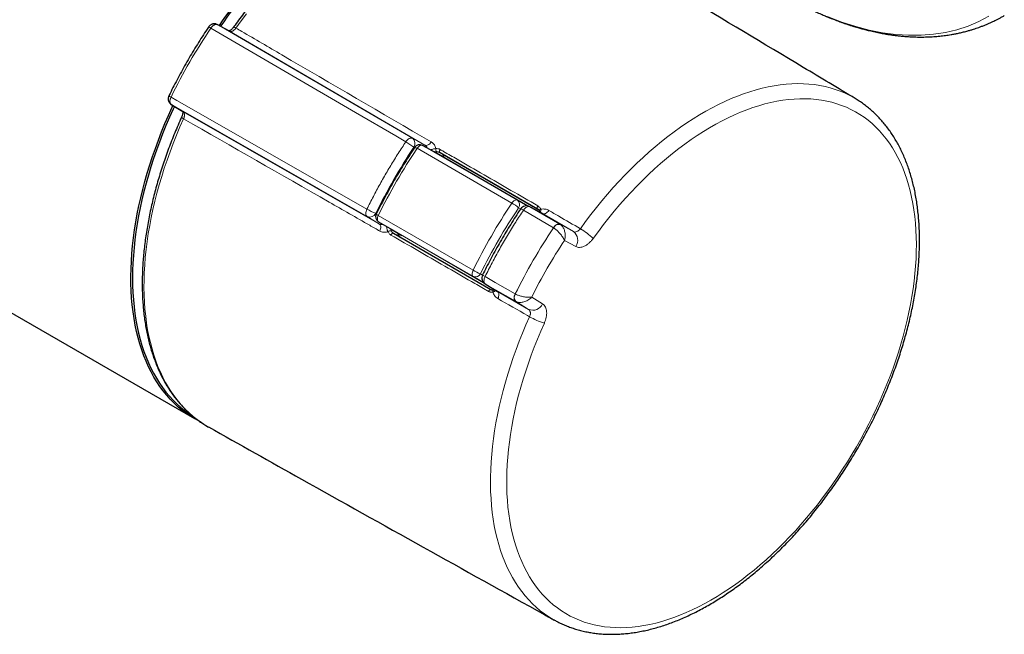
# Model space of a CAD drawing. Header units: millimetres. Extents: x 8 to 2418, y 12 to 2371.
# Tile 22 of 38: x 2324 to 2407, y 65 to 117. Entities that reach past the tile are written whole.
import ezdxf

# ---------------------------------------------------------------- set-up
doc = ezdxf.new("R2010")
doc.units = ezdxf.units.MM

msp = doc.modelspace()

# ---------------------------------------------------------------- linework, layer by layer
at = {"color": 7, "linetype": 'Continuous', "lineweight": 30}
for p, q in [((2198.181, 163.956), (2338.754, 82.805)), ((2341.719, 115.633), (2340.692, 116.186)), ((2340.692, 116.186), (2340.702, 116.18)), ((2341.719, 115.633), (2341.729, 115.628)), ((2336.787, 109.422), (2337.779, 108.808)), ((2336.797, 109.416), (2336.787, 109.422)), ((2337.789, 108.802), (2337.779, 108.808)), ((2359.083, 105.39), (2358.09, 105.943)), ((2359.083, 105.39), (2359.083, 105.39)), ((2367.013, 100.812), (2359.083, 105.39)), ((2359.568, 105.341), (2360.131, 105.015)), ((2360.131, 105.015), (2367.858, 100.555)), ((2368.242, 100.18), (2367.176, 100.753)), ((2367.176, 100.753), (2367.188, 100.746)), ((2368.255, 100.173), (2368.242, 100.179)), ((2354.357, 99.478), (2355.333, 98.894)), ((2355.333, 98.894), (2356.338, 98.314)), ((2355.618, 98.499), (2363.886, 93.726)), ((2363.396, 94.205), (2364.425, 93.568)), ((2363.408, 94.198), (2363.396, 94.205)), ((2364.425, 93.569), (2364.437, 93.561)), ((2369.271, 65.718), (2369.251, 65.729))]:
    msp.add_line(p, q, dxfattribs=at)
at = {"color": 252, "linetype": 'Continuous', "lineweight": 0}
for p, q in [((2340.702, 116.18), (2357.227, 106.551)), ((2341.729, 115.628), (2340.702, 116.18)), ((2358.291, 105.978), (2341.729, 115.628)), ((2353.399, 99.921), (2336.797, 109.416)), ((2336.797, 109.416), (2337.789, 108.802)), ((2337.789, 108.802), (2354.428, 99.286)), ((2357.227, 106.551), (2358.291, 105.978)), ((2357.406, 105.757), (2357.352, 105.785)), ((2365.658, 101.062), (2357.622, 105.701)), ((2358.09, 105.943), (2366.126, 101.304)), ((2367.836, 100.567), (2359.568, 105.341)), ((2366.126, 101.304), (2367.005, 100.813)), ((2354.125, 100.195), (2354.177, 100.163)), ((2366.402, 100.57), (2366.23, 100.667)), ((2369.172, 98.972), (2366.632, 100.453)), ((2367.188, 100.746), (2369.729, 99.265)), ((2368.255, 100.173), (2367.188, 100.746)), ((2370.876, 98.646), (2368.255, 100.173)), ((2354.428, 99.286), (2353.399, 99.921)), ((2354.332, 100.004), (2362.369, 95.365)), ((2362.393, 94.839), (2354.357, 99.478)), ((2363.263, 94.316), (2355.333, 98.894)), ((2355.333, 98.894), (2355.333, 98.894)), ((2369.183, 98.966), (2369.172, 98.972)), ((2369.729, 99.265), (2369.756, 99.249)), ((2369.729, 99.265), (2370.876, 98.646)), ((2371.072, 97.383), (2370.113, 97.9)), ((2363.258, 94.322), (2362.393, 94.839)), ((2362.997, 95.068), (2363.167, 94.966)), ((2365.96, 92.738), (2363.408, 94.198)), ((2363.408, 94.198), (2364.437, 93.561)), ((2364.437, 93.561), (2367.071, 92.054)), ((2365.936, 93.367), (2365.947, 93.361)), ((2367.071, 92.054), (2365.96, 92.738)), ((2365.988, 92.723), (2365.96, 92.738)), ((2367.335, 93.088), (2368.262, 92.516))]:
    msp.add_line(p, q, dxfattribs=at)
at = {"color": 252, "linetype": 'Continuous', "lineweight": 0, "flags": 128}
for points in [[(2343.177, 117.104), (2342.719, 116.502), (2342.271, 115.889)], [(2392.454, 116.831), (2393.63, 116.388), (2394.795, 116.017), (2395.946, 115.721), (2397.079, 115.499), (2398.193, 115.352), (2399.285, 115.281), (2400.351, 115.285), (2401.39, 115.365), (2402.399, 115.52), (2403.375, 115.75), (2404.317, 116.055), (2405.221, 116.434), (2406.085, 116.885)], [(2356.671, 106.258), (2355.819, 106.755), (2352.413, 108.74), (2340.146, 115.889)], [(2371.461, 98.884), (2371.905, 99.492), (2372.358, 100.09), (2372.82, 100.677), (2373.29, 101.253), (2373.768, 101.817), (2374.253, 102.368), (2374.744, 102.907), (2375.242, 103.432), (2375.746, 103.943), (2376.256, 104.44), (2376.77, 104.923), (2377.289, 105.39), (2377.812, 105.841), (2378.339, 106.276), (2378.869, 106.695), (2379.401, 107.097), (2379.936, 107.483), (2380.473, 107.85), (2381.01, 108.2), (2381.549, 108.532), (2382.088, 108.845), (2382.626, 109.14), (2383.164, 109.415), (2383.701, 109.672), (2384.237, 109.909), (2384.77, 110.126), (2385.3, 110.324), (2385.828, 110.501), (2386.352, 110.658), (2386.872, 110.795), (2387.387, 110.912), (2387.898, 111.008), (2388.403, 111.084), (2388.903, 111.138), (2389.396, 111.172), (2389.882, 111.186), (2390.362, 111.178), (2390.833, 111.15), (2391.297, 111.101), (2391.753, 111.031), (2392.199, 110.941), (2392.637, 110.83), (2393.064, 110.698), (2393.482, 110.547), (2393.89, 110.375), (2394.287, 110.183), (2394.672, 109.971), (2394.767, 109.915)], [(2336.771, 110.043), (2337.267, 109.759), (2340.689, 107.802), (2353.375, 100.549)], [(2368.409, 90.893), (2368.111, 90.22), (2367.827, 89.544), (2367.556, 88.866), (2367.299, 88.188), (2367.057, 87.508), (2366.828, 86.828), (2366.614, 86.149), (2366.415, 85.472), (2366.23, 84.796), (2366.061, 84.122), (2365.906, 83.452), (2365.767, 82.785), (2365.644, 82.123), (2365.536, 81.466), (2365.444, 80.814), (2365.367, 80.168), (2365.306, 79.529), (2365.262, 78.898), (2365.233, 78.274), (2365.22, 77.659), (2365.223, 77.053), (2365.242, 76.456), (2365.277, 75.87), (2365.328, 75.294), (2365.395, 74.729), (2365.477, 74.177), (2365.575, 73.636), (2365.689, 73.108), (2365.819, 72.594), (2365.964, 72.093), (2366.124, 71.606), (2366.299, 71.134), (2366.489, 70.677), (2366.694, 70.236), (2366.914, 69.81), (2367.148, 69.401), (2367.396, 69.008), (2367.659, 68.632), (2367.935, 68.274), (2368.224, 67.933), (2368.527, 67.61), (2368.842, 67.306), (2369.17, 67.02), (2369.511, 66.753), (2369.863, 66.504), (2370.228, 66.276), (2370.603, 66.067), (2370.99, 65.877), (2371.387, 65.707), (2371.795, 65.558), (2372.212, 65.428), (2372.639, 65.319), (2373.075, 65.231), (2373.52, 65.162), (2373.973, 65.115), (2374.434, 65.088), (2374.903, 65.081), (2375.379, 65.095), (2375.861, 65.13), (2376.349, 65.185), (2376.844, 65.261), (2377.343, 65.357), (2377.847, 65.474), (2378.356, 65.61), (2378.869, 65.767), (2379.385, 65.944), (2379.903, 66.141), (2380.425, 66.357), (2380.948, 66.593), (2381.473, 66.848), (2381.999, 67.122), (2382.525, 67.415), (2383.052, 67.726), (2383.578, 68.056), (2384.103, 68.403), (2384.626, 68.768), (2385.148, 69.15), (2385.668, 69.549), (2386.184, 69.964), (2386.697, 70.396), (2387.207, 70.843), (2387.712, 71.306), (2388.213, 71.783), (2388.708, 72.275), (2389.198, 72.781), (2389.681, 73.3), (2390.158, 73.833), (2390.629, 74.378), (2391.091, 74.935), (2391.546, 75.504), (2391.993, 76.083), (2392.431, 76.674), (2392.86, 77.274), (2393.279, 77.883), (2393.689, 78.502), (2394.088, 79.128), (2394.477, 79.763), (2394.855, 80.404), (2395.221, 81.052), (2395.576, 81.706), (2395.919, 82.365), (2396.25, 83.029), (2396.568, 83.697), (2396.873, 84.369), (2397.166, 85.043), (2397.444, 85.72), (2397.709, 86.398), (2397.961, 87.077), (2398.198, 87.757), (2398.42, 88.437), (2398.628, 89.115), (2398.822, 89.792), (2399, 90.467), (2399.163, 91.139), (2399.311, 91.808), (2399.444, 92.473), (2399.561, 93.133), (2399.662, 93.789), (2399.748, 94.438), (2399.818, 95.081), (2399.872, 95.717), (2399.911, 96.345), (2399.933, 96.966), (2399.939, 97.577), (2399.93, 98.179), (2399.904, 98.772), (2399.863, 99.354), (2399.805, 99.925), (2399.732, 100.485), (2399.643, 101.033), (2399.538, 101.568), (2399.418, 102.09), (2399.282, 102.599), (2399.131, 103.094), (2398.965, 103.575), (2398.783, 104.041), (2398.587, 104.492), (2398.376, 104.927), (2398.15, 105.346), (2397.91, 105.749), (2397.656, 106.134), (2397.388, 106.503), (2397.107, 106.854), (2396.812, 107.188), (2396.504, 107.503), (2396.183, 107.8), (2395.85, 108.078), (2395.504, 108.338), (2395.147, 108.578), (2394.778, 108.798), (2394.398, 109), (2394.007, 109.181), (2393.605, 109.342), (2393.194, 109.484), (2392.772, 109.605), (2392.341, 109.705), (2391.902, 109.786), (2391.453, 109.846), (2390.997, 109.885), (2390.533, 109.904), (2390.061, 109.902), (2389.583, 109.879), (2389.098, 109.836), (2388.607, 109.772), (2388.11, 109.688), (2387.609, 109.584), (2387.103, 109.459), (2386.592, 109.314), (2386.078, 109.148), (2385.561, 108.963), (2385.041, 108.758), (2384.519, 108.534), (2383.995, 108.29), (2383.47, 108.027), (2382.944, 107.746), (2382.417, 107.445), (2381.891, 107.127), (2381.365, 106.79), (2380.841, 106.435), (2380.318, 106.063), (2379.797, 105.674), (2379.278, 105.269), (2378.763, 104.846), (2378.251, 104.408), (2377.744, 103.955), (2377.24, 103.486), (2376.742, 103.003), (2376.249, 102.505), (2375.761, 101.993), (2375.28, 101.468), (2374.806, 100.931), (2374.339, 100.381), (2373.88, 99.819), (2373.428, 99.245), (2372.985, 98.661), (2372.551, 98.067)], [(2337.833, 108.203), (2337.526, 107.508), (2337.233, 106.81), (2336.954, 106.111), (2336.689, 105.411), (2336.438, 104.709), (2336.201, 104.008), (2335.978, 103.308), (2335.771, 102.608), (2335.578, 101.91), (2335.4, 101.215), (2335.238, 100.523), (2335.091, 99.834), (2334.96, 99.15), (2334.844, 98.47), (2334.744, 97.796), (2334.659, 97.127), (2334.591, 96.466), (2334.539, 95.811), (2334.502, 95.164), (2334.482, 94.525), (2334.477, 93.896), (2334.489, 93.275), (2334.517, 92.665), (2334.561, 92.065), (2334.62, 91.476), (2334.696, 90.899), (2334.788, 90.333), (2334.895, 89.78), (2335.018, 89.24), (2335.157, 88.714), (2335.311, 88.201), (2335.48, 87.703), (2335.664, 87.219), (2335.864, 86.751), (2336.078, 86.299), (2336.307, 85.862), (2336.551, 85.442), (2336.809, 85.039), (2337.08, 84.652), (2337.366, 84.284), (2337.665, 83.933), (2337.977, 83.6), (2338.303, 83.285), (2338.641, 82.989), (2338.991, 82.712), (2339.354, 82.455), (2339.563, 82.318)], [(2356.671, 106.258), (2356.735, 106.343), (2356.805, 106.418), (2356.879, 106.48), (2356.955, 106.528), (2357.03, 106.56), (2357.102, 106.574), (2357.168, 106.571), (2357.227, 106.551)], [(2358.827, 106.243), (2358.764, 106.164), (2358.695, 106.095), (2358.624, 106.038), (2358.551, 105.995), (2358.479, 105.966), (2358.411, 105.954), (2358.347, 105.958), (2358.291, 105.978)], [(2358.09, 105.943), (2358.04, 105.961), (2357.984, 105.965), (2357.924, 105.953), (2357.86, 105.927), (2357.796, 105.888), (2357.734, 105.835), (2357.675, 105.773), (2357.622, 105.701)], [(2359.587, 105.598), (2359.564, 105.561), (2359.546, 105.522), (2359.534, 105.483), (2359.528, 105.445), (2359.529, 105.41), (2359.536, 105.38), (2359.549, 105.357), (2359.568, 105.341)], [(2366.126, 101.304), (2366.077, 101.322), (2366.021, 101.325), (2365.96, 101.314), (2365.897, 101.288), (2365.833, 101.248), (2365.77, 101.196), (2365.712, 101.133), (2365.658, 101.062)], [(2353.375, 100.549), (2353.333, 100.451), (2353.303, 100.353), (2353.286, 100.258), (2353.283, 100.168), (2353.293, 100.087), (2353.316, 100.018), (2353.352, 99.962), (2353.399, 99.921)], [(2367.188, 100.746), (2367.13, 100.766), (2367.063, 100.769), (2366.991, 100.755), (2366.916, 100.723), (2366.84, 100.675), (2366.766, 100.613), (2366.696, 100.538), (2366.632, 100.453)], [(2367.856, 100.825), (2367.833, 100.788), (2367.815, 100.749), (2367.803, 100.71), (2367.797, 100.672), (2367.797, 100.637), (2367.804, 100.607), (2367.817, 100.584), (2367.836, 100.567)], [(2368.092, 100.537), (2368.057, 100.516), (2368.027, 100.492), (2368.004, 100.467), (2367.988, 100.441), (2367.981, 100.415), (2367.983, 100.391), (2367.984, 100.388)], [(2368.255, 100.173), (2368.311, 100.153), (2368.374, 100.149), (2368.442, 100.162), (2368.514, 100.19), (2368.587, 100.234), (2368.658, 100.291), (2368.727, 100.36), (2368.79, 100.439)], [(2354.332, 100.004), (2354.297, 99.922), (2354.272, 99.84), (2354.259, 99.76), (2354.256, 99.685), (2354.265, 99.617), (2354.286, 99.559), (2354.316, 99.512), (2354.357, 99.478)], [(2354.428, 99.286), (2354.473, 99.247), (2354.508, 99.194), (2354.532, 99.129), (2354.543, 99.053), (2354.542, 98.968), (2354.528, 98.877), (2354.502, 98.783), (2354.466, 98.689)], [(2355.405, 98.354), (2355.425, 98.392), (2355.45, 98.427), (2355.478, 98.457), (2355.508, 98.481), (2355.538, 98.498), (2355.567, 98.507), (2355.594, 98.507), (2355.618, 98.499)], [(2369.172, 98.972), (2369.236, 99.058), (2369.306, 99.133), (2369.38, 99.195), (2369.456, 99.243), (2369.531, 99.275), (2369.603, 99.289), (2369.67, 99.286), (2369.729, 99.265)], [(2362.369, 95.365), (2362.334, 95.283), (2362.309, 95.2), (2362.295, 95.12), (2362.293, 95.045), (2362.302, 94.977), (2362.322, 94.919), (2362.353, 94.872), (2362.393, 94.839)], [(2363.408, 94.198), (2363.361, 94.238), (2363.325, 94.294), (2363.301, 94.364), (2363.291, 94.445), (2363.295, 94.535), (2363.312, 94.63), (2363.341, 94.728), (2363.383, 94.826)], [(2363.383, 94.826), (2364.239, 94.337), (2365.936, 93.367)], [(2363.673, 93.58), (2363.693, 93.618), (2363.718, 93.653), (2363.746, 93.684), (2363.776, 93.708), (2363.806, 93.725), (2363.836, 93.733), (2363.863, 93.734), (2363.886, 93.726)], [(2364.04, 93.52), (2364.041, 93.56), (2364.047, 93.598), (2364.057, 93.631), (2364.072, 93.657), (2364.09, 93.676), (2364.112, 93.687), (2364.115, 93.688)], [(2364.474, 92.963), (2364.511, 93.058), (2364.537, 93.152), (2364.55, 93.243), (2364.552, 93.327), (2364.541, 93.404), (2364.517, 93.469), (2364.482, 93.522), (2364.437, 93.561)], [(2365.96, 92.738), (2365.913, 92.779), (2365.877, 92.835), (2365.854, 92.904), (2365.844, 92.985), (2365.847, 93.075), (2365.864, 93.171), (2365.894, 93.269), (2365.936, 93.367)], [(2369.251, 65.729), (2369.159, 65.781), (2368.783, 66.009), (2368.418, 66.257), (2368.066, 66.524), (2367.725, 66.81), (2367.398, 67.115), (2367.083, 67.438), (2366.782, 67.78), (2366.493, 68.139), (2366.219, 68.517), (2365.959, 68.911), (2365.713, 69.323), (2365.481, 69.751), (2365.264, 70.195), (2365.062, 70.655), (2364.874, 71.13), (2364.702, 71.621), (2364.546, 72.125), (2364.404, 72.644), (2364.279, 73.177), (2364.169, 73.722), (2364.074, 74.281), (2363.996, 74.851), (2363.934, 75.433), (2363.888, 76.027), (2363.857, 76.63), (2363.843, 77.244), (2363.845, 77.868), (2363.863, 78.5), (2363.897, 79.14), (2363.947, 79.789), (2364.013, 80.445), (2364.095, 81.107), (2364.193, 81.775), (2364.307, 82.449), (2364.436, 83.128), (2364.581, 83.811), (2364.742, 84.498), (2364.918, 85.187), (2365.108, 85.879), (2365.314, 86.573), (2365.535, 87.268), (2365.77, 87.964), (2366.019, 88.66), (2366.283, 89.354), (2366.561, 90.048), (2366.852, 90.74), (2367.157, 91.429)]]:
    msp.add_lwpolyline(points, dxfattribs=at)
at = {"color": 7, "linetype": 'Continuous', "lineweight": 30, "flags": 128}
for points in [[(2339.155, 82.587), (2338.801, 82.778), (2338.421, 83.007), (2338.054, 83.255), (2337.698, 83.523), (2337.355, 83.809), (2337.024, 84.114), (2336.706, 84.437), (2336.401, 84.779), (2336.109, 85.139), (2335.831, 85.516), (2335.567, 85.91), (2335.317, 86.322), (2335.081, 86.749), (2334.86, 87.193), (2334.653, 87.653), (2334.461, 88.128), (2334.285, 88.618), (2334.123, 89.123), (2333.977, 89.642), (2333.846, 90.174), (2333.731, 90.719), (2333.632, 91.278), (2333.548, 91.848), (2333.48, 92.43), (2333.428, 93.024), (2333.392, 93.628), (2333.372, 94.242), (2333.368, 94.866), (2333.38, 95.499), (2333.408, 96.14), (2333.452, 96.79), (2333.512, 97.447), (2333.588, 98.111), (2333.679, 98.781), (2333.787, 99.457), (2333.91, 100.138), (2334.048, 100.823), (2334.202, 101.512), (2334.371, 102.205), (2334.555, 102.9), (2334.754, 103.598), (2334.968, 104.297), (2335.197, 104.996), (2335.44, 105.697), (2335.697, 106.396), (2335.968, 107.095), (2336.253, 107.793), (2336.552, 108.488), (2336.863, 109.18), (2336.933, 109.331)], [(2337.053, 109.257), (2336.943, 109.021), (2336.634, 108.327), (2336.337, 107.631), (2336.054, 106.933), (2335.785, 106.233), (2335.53, 105.533), (2335.289, 104.832), (2335.063, 104.132), (2334.852, 103.432), (2334.655, 102.735), (2334.474, 102.039), (2334.308, 101.347), (2334.157, 100.657), (2334.022, 99.972), (2333.902, 99.292), (2333.798, 98.617), (2333.71, 97.947), (2333.638, 97.285), (2333.582, 96.629), (2333.541, 95.98), (2333.517, 95.34), (2333.509, 94.709), (2333.517, 94.087), (2333.541, 93.475), (2333.582, 92.873), (2333.638, 92.282), (2333.71, 91.702), (2333.798, 91.135), (2333.902, 90.58), (2334.022, 90.037), (2334.157, 89.508), (2334.308, 88.993), (2334.474, 88.493), (2334.655, 88.007), (2334.852, 87.536), (2335.063, 87.081), (2335.289, 86.642), (2335.53, 86.219), (2335.785, 85.813), (2336.054, 85.424), (2336.337, 85.052), (2336.634, 84.698), (2336.943, 84.362), (2337.266, 84.045), (2337.602, 83.746), (2337.95, 83.467), (2338.311, 83.206), (2338.544, 83.052)], [(2339.563, 82.318), (2339.728, 82.216), (2339.952, 82.086)]]:
    msp.add_lwpolyline(points, dxfattribs=at)
at = {"color": 7, "linetype": 'Continuous', "lineweight": 30}
for centre, radius, start, end in [((2370.349, 96.199), 35.597, 121.49394, 145.99574), ((2370.355, 96.187), 35.469, 121.49833, 145.96272), ((2357.842, 105.509), 0.5, 60.87128, 146.27518), ((2366.892, 100.224), 0.6, 61.75083, 146.2793), ((2354.609, 99.91), 0.5, 153.72477, 239.11777), ((2363.712, 94.715), 0.6, 153.72066, 238.23823)]:
    msp.add_arc(centre, radius, start, end, dxfattribs=at)
at = {"color": 252, "linetype": 'Continuous', "lineweight": 0}
for centre, radius, start, end in [((2381.736, 87.98), 50.086, 146.13599, 153.86401), ((2339.895, 115.584), 0.395, 50.53922, 82.39819), ((2342.055, 115.629), 0.339, 50.33802, 88.23163), ((2336.91, 110.414), 0.396, 217.63532, 249.45545), ((2337.95, 108.519), 0.338, 211.69113, 249.70895), ((2354.092, 101.813), 5.14, 50.62088, 59.87881), ((2356.892, 106.103), 0.559, 325.44315, 53.17757), ((2357.347, 105.337), 0.457, 53.00861, 80.0378), ((2359.549, 105.611), 0.336, 169.38303, 219.09975), ((2363.492, 97.32), 4.324, 50.70872, 59.92681), ((2365.85, 100.932), 0.463, 325.04535, 53.41832), ((2355.938, 105.012), 5.147, 240.12645, 249.37131), ((2353.62, 100.436), 0.559, 246.82811, 334.55541), ((2366.293, 100.003), 0.563, 53.03976, 79.77726), ((2354.511, 100.425), 0.457, 219.9937, 246.98835), ((2355.374, 98.38), 0.335, 80.89257, 130.62082), ((2410.322, 71.478), 49.477, 146.24989, 153.75011), ((2369.653, 98.737), 0.522, 78.60736, 153.99697), ((2370.312, 97.912), 0.926, 325.18564, 52.42353), ((2368.538, 93.848), 5.822, 46.43802, 59.87126), ((2410.087, 71.613), 47.842, 146.67032, 153.32968), ((2364.529, 99.117), 4.33, 240.07852, 249.28347), ((2362.577, 95.264), 0.463, 246.58741, 334.95322), ((2363.604, 95.345), 0.564, 220.25399, 246.95716), ((2366.38, 93.068), 0.523, 146.00597, 221.38355), ((2367.424, 92.91), 0.926, 247.58235, 334.81289), ((2370.059, 96.483), 5.828, 240.13391, 253.55453)]:
    msp.add_arc(centre, radius, start, end, dxfattribs=at)
for centre, major_axis, ratio, start_param, end_param in [((2369.914, 94.805), (14.094, 24.414), 0.584507, 1.455972, 1.685457), ((2370.209, 94.634), (14.499, 25.115), 0.570379, 1.457046, 1.684385), ((2378.595, 89.793), (14.499, 25.115), 0.584384, 1.457045, 1.684384), ((2378.946, 89.59), (14.249, 24.682), 0.584507, 1.457045, 1.684384)]:
    msp.add_ellipse(centre, major_axis=major_axis, ratio=ratio, start_param=start_param, end_param=end_param, dxfattribs=at)
at = {"color": 7, "linetype": 'Continuous', "lineweight": 30}
for centre, start_param, end_param in [((2359.831, 104.496), 0.000115, 0.840818), ((2356.481, 98.693), 2.300503, 3.141708)]:
    msp.add_ellipse(centre, major_axis=(0.3, 0.52), ratio=0.816506, start_param=start_param, end_param=end_param, dxfattribs=at)
for points, knots in [([(2365.551, 127.33), (2365.44, 127.388), (2365.201, 127.511), (2364.824, 127.678), (2364.423, 127.835), (2364.012, 127.974), (2363.593, 128.095), (2363.165, 128.197), (2362.729, 128.281), (2362.285, 128.346), (2361.833, 128.393), (2361.375, 128.421), (2360.909, 128.43), (2360.438, 128.42), (2359.96, 128.392), (2359.476, 128.344), (2358.987, 128.278), (2358.494, 128.193), (2357.995, 128.09), (2357.493, 127.967), (2356.988, 127.827), (2356.479, 127.667), (2355.967, 127.49), (2355.453, 127.295), (2354.937, 127.081), (2354.42, 126.85), (2353.901, 126.602), (2353.382, 126.336), (2352.863, 126.053), (2352.344, 125.753), (2351.825, 125.437), (2351.308, 125.104), (2350.791, 124.755), (2350.277, 124.391), (2349.764, 124.011), (2349.254, 123.616), (2348.747, 123.206), (2348.244, 122.782), (2347.744, 122.343), (2347.248, 121.891), (2346.757, 121.425), (2346.27, 120.946), (2345.789, 120.455), (2345.313, 119.951), (2344.843, 119.435), (2344.38, 118.908), (2343.923, 118.37), (2343.473, 117.821), (2343.03, 117.261), (2342.603, 116.702), (2342.283, 116.269), (2342.107, 116.026), (2342.065, 115.967)], [0, 0, 0, 0, 0.017624, 0.037669, 0.057721, 0.077787, 0.097869, 0.117973, 0.138102, 0.158257, 0.178441, 0.198654, 0.218896, 0.239166, 0.259463, 0.279786, 0.300133, 0.3205, 0.340886, 0.361288, 0.381704, 0.402132, 0.422569, 0.443014, 0.463465, 0.48392, 0.504379, 0.524839, 0.545299, 0.56576, 0.58622, 0.606678, 0.627134, 0.647588, 0.66804, 0.688489, 0.708935, 0.729379, 0.749819, 0.770257, 0.790693, 0.811125, 0.831555, 0.851983, 0.872408, 0.892832, 0.913253, 0.933672, 0.95409, 0.974506, 0.993847, 1, 1, 1, 1]), ([(2394.76, 109.916), (2393.293, 110.797), (2388.452, 113.703), (2380.227, 118.616), (2372.088, 123.466), (2367.323, 126.291), (2365.943, 127.109)], [0, 0, 0, 0, 0.153016, 0.504785, 0.856556, 1, 1, 1, 1]), ([(2388.453, 118.841), (2388.545, 118.788), (2388.717, 118.687), (2388.961, 118.549), (2389.196, 118.416), (2389.432, 118.282), (2389.688, 118.141), (2390.049, 117.947), (2390.529, 117.698), (2391.015, 117.461), (2391.396, 117.282), (2391.644, 117.17), (2391.859, 117.074), (2392.04, 116.995), (2392.184, 116.933), (2392.29, 116.889), (2392.377, 116.852), (2392.468, 116.815), (2392.589, 116.766), (2392.745, 116.703), (2392.94, 116.626), (2393.164, 116.54), (2393.4, 116.452), (2393.631, 116.368), (2393.85, 116.292), (2394.092, 116.209), (2394.351, 116.124), (2394.621, 116.04), (2394.855, 115.969), (2395.06, 115.91), (2395.238, 115.859), (2395.402, 115.814), (2395.554, 115.774), (2395.706, 115.735), (2395.877, 115.692), (2396.081, 115.643), (2396.314, 115.59), (2396.561, 115.536), (2396.807, 115.486), (2397.045, 115.44), (2397.315, 115.392), (2397.608, 115.344), (2397.92, 115.298), (2398.233, 115.257), (2398.575, 115.219), (2398.963, 115.183), (2399.364, 115.155), (2399.725, 115.139), (2400.031, 115.131), (2400.3, 115.128), (2400.574, 115.13), (2400.946, 115.139), (2401.399, 115.161), (2401.916, 115.205), (2402.405, 115.263), (2402.828, 115.328), (2403.194, 115.393), (2403.517, 115.459), (2403.858, 115.537), (2404.191, 115.623), (2404.5, 115.71), (2404.763, 115.791), (2405.002, 115.869), (2405.235, 115.95), (2405.48, 116.04), (2405.739, 116.142), (2405.995, 116.249), (2406.201, 116.339), (2406.367, 116.415), (2406.515, 116.486), (2406.692, 116.572), (2406.899, 116.678), (2407.136, 116.804), (2407.303, 116.899), (2407.392, 116.949)], [0, 0, 0, 0, 0.0115607, 0.0217282, 0.0330916, 0.0456766, 0.0589019, 0.0726715, 0.1013109, 0.1320717, 0.1459213, 0.1584712, 0.1692557, 0.1782742, 0.1855263, 0.1910115, 0.1941914, 0.1985408, 0.2045051, 0.2120848, 0.2218204, 0.23335, 0.2453945, 0.2568435, 0.2676967, 0.2779534, 0.2928654, 0.3063025, 0.3182636, 0.3279179, 0.336849, 0.3450567, 0.3525404, 0.359537, 0.3679671, 0.378252, 0.39039, 0.403166, 0.4155805, 0.4276333, 0.4393241, 0.4566877, 0.4724385, 0.4870283, 0.5047551, 0.5250998, 0.5470698, 0.5672722, 0.5817067, 0.5952207, 0.6096335, 0.6252095, 0.6545634, 0.682413, 0.7088421, 0.7344313, 0.7521739, 0.7696505, 0.7886414, 0.8096814, 0.826492, 0.8416791, 0.8552253, 0.8681948, 0.8826322, 0.8985138, 0.9142286, 0.929126, 0.9367711, 0.9458454, 0.9567029, 0.9693464, 0.9837782, 1, 1, 1, 1]), ([(2340.691, 116.183), (2340.678, 116.191), (2340.637, 116.216), (2340.558, 116.238), (2340.461, 116.252), (2340.366, 116.247), (2340.274, 116.227), (2340.188, 116.192), (2340.106, 116.144), (2340.032, 116.08), (2339.978, 116.023), (2339.955, 115.984), (2339.949, 115.974)], [0, 0, 0, 0, 0.052142, 0.169787, 0.284592, 0.398094, 0.505687, 0.61603, 0.725596, 0.84064, 0.959704, 1, 1, 1, 1]), ([(2339.947, 115.976), (2339.873, 115.864), (2339.656, 115.54), (2339.306, 114.998), (2338.898, 114.348), (2338.5, 113.691), (2338.113, 113.027), (2337.735, 112.358), (2337.368, 111.683), (2337.019, 111.016), (2336.763, 110.511), (2336.627, 110.233), (2336.597, 110.172)], [0, 0, 0, 0, 0.060302, 0.174693, 0.289084, 0.403473, 0.517862, 0.63225, 0.746639, 0.861029, 0.969404, 1, 1, 1, 1]), ([(2342.064, 115.967), (2342.062, 115.964), (2342.04, 115.93), (2341.991, 115.872), (2341.921, 115.797), (2341.853, 115.739), (2341.792, 115.696), (2341.742, 115.668), (2341.707, 115.654), (2341.694, 115.651), (2341.689, 115.65)], [0, 0, 0, 0, 0.015605, 0.171867, 0.33108, 0.481961, 0.631456, 0.759943, 0.896869, 1, 1, 1, 1]), ([(2336.598, 110.172), (2336.594, 110.165), (2336.572, 110.124), (2336.547, 110.046), (2336.529, 109.939), (2336.53, 109.837), (2336.548, 109.739), (2336.583, 109.646), (2336.633, 109.56), (2336.699, 109.487), (2336.755, 109.438), (2336.791, 109.42), (2336.798, 109.417)], [0, 0, 0, 0, 0.0253404, 0.161837, 0.2829578, 0.4007864, 0.5159619, 0.630541, 0.7450172, 0.8589738, 0.9734154, 1, 1, 1, 1]), ([(2369.274, 65.719), (2369.366, 65.669), (2369.584, 65.549), (2369.94, 65.381), (2370.34, 65.211), (2370.749, 65.061), (2371.167, 64.928), (2371.593, 64.814), (2372.028, 64.719), (2372.471, 64.642), (2372.922, 64.583), (2373.38, 64.544), (2373.845, 64.523), (2374.317, 64.521), (2374.795, 64.539), (2375.279, 64.575), (2375.768, 64.631), (2376.263, 64.705), (2376.761, 64.799), (2377.265, 64.911), (2377.771, 65.042), (2378.281, 65.192), (2378.794, 65.361), (2379.309, 65.548), (2379.825, 65.753), (2380.343, 65.976), (2380.862, 66.217), (2381.382, 66.475), (2381.902, 66.751), (2382.421, 67.044), (2382.939, 67.353), (2383.457, 67.679), (2383.973, 68.022), (2384.486, 68.38), (2384.998, 68.753), (2385.507, 69.142), (2386.012, 69.546), (2386.514, 69.964), (2387.013, 70.397), (2387.506, 70.843), (2387.996, 71.303), (2388.48, 71.776), (2388.959, 72.262), (2389.432, 72.76), (2389.899, 73.27), (2390.36, 73.792), (2390.814, 74.324), (2391.261, 74.868), (2391.7, 75.421), (2392.131, 75.985), (2392.555, 76.558), (2392.97, 77.139), (2393.376, 77.73), (2393.773, 78.328), (2394.16, 78.934), (2394.538, 79.546), (2394.906, 80.166), (2395.264, 80.791), (2395.611, 81.422), (2395.947, 82.058), (2396.273, 82.699), (2396.586, 83.344), (2396.889, 83.993), (2397.179, 84.644), (2397.457, 85.299), (2397.724, 85.955), (2397.977, 86.613), (2398.218, 87.272), (2398.446, 87.931), (2398.661, 88.591), (2398.862, 89.25), (2399.05, 89.909), (2399.225, 90.565), (2399.385, 91.22), (2399.532, 91.873), (2399.665, 92.522), (2399.783, 93.168), (2399.887, 93.81), (2399.977, 94.447), (2400.052, 95.08), (2400.113, 95.707), (2400.159, 96.328), (2400.19, 96.943), (2400.206, 97.551), (2400.207, 98.151), (2400.194, 98.744), (2400.165, 99.328), (2400.122, 99.903), (2400.063, 100.47), (2399.99, 101.026), (2399.902, 101.572), (2399.798, 102.107), (2399.68, 102.631), (2399.547, 103.143), (2399.399, 103.643), (2399.237, 104.13), (2399.06, 104.604), (2398.869, 105.065), (2398.664, 105.511), (2398.445, 105.943), (2398.212, 106.361), (2397.966, 106.763), (2397.707, 107.149), (2397.434, 107.519), (2397.15, 107.874), (2396.853, 108.211), (2396.544, 108.532), (2396.223, 108.836), (2395.891, 109.123), (2395.549, 109.393), (2395.195, 109.644), (2394.933, 109.817), (2394.787, 109.901), (2394.766, 109.913)], [0, 0, 0, 0, 0.006415, 0.015233, 0.024056, 0.032886, 0.041728, 0.050586, 0.059462, 0.068358, 0.077278, 0.086222, 0.095191, 0.104185, 0.113203, 0.122244, 0.131307, 0.140391, 0.149492, 0.15861, 0.167743, 0.176887, 0.186041, 0.195204, 0.204374, 0.213548, 0.222727, 0.231907, 0.241089, 0.250272, 0.259454, 0.268635, 0.277815, 0.286993, 0.296169, 0.305342, 0.314514, 0.323682, 0.332848, 0.342012, 0.351173, 0.360331, 0.369487, 0.378641, 0.387793, 0.396943, 0.406091, 0.415237, 0.424382, 0.433525, 0.442667, 0.451808, 0.460948, 0.470087, 0.479226, 0.488364, 0.497502, 0.50664, 0.515778, 0.524916, 0.534055, 0.543194, 0.552334, 0.561475, 0.570617, 0.57976, 0.588904, 0.59805, 0.607198, 0.616348, 0.6255, 0.634654, 0.643811, 0.652969, 0.662131, 0.671295, 0.680462, 0.689632, 0.698805, 0.70798, 0.717159, 0.72634, 0.735523, 0.744709, 0.753897, 0.763087, 0.772277, 0.781468, 0.790659, 0.799847, 0.809033, 0.818215, 0.827392, 0.836561, 0.845721, 0.85487, 0.864006, 0.873127, 0.88223, 0.891314, 0.900376, 0.909415, 0.91843, 0.927419, 0.936383, 0.945322, 0.954236, 0.963127, 0.971998, 0.98085, 0.989688, 0.998516, 1, 1, 1, 1]), ([(2337.75, 108.823), (2337.752, 108.816), (2337.756, 108.801), (2337.761, 108.758), (2337.76, 108.697), (2337.752, 108.623), (2337.733, 108.537), (2337.704, 108.441), (2337.676, 108.375), (2337.662, 108.342)], [0, 0, 0, 0, 0.109872, 0.25426, 0.388933, 0.532024, 0.685727, 0.842534, 1, 1, 1, 1]), ([(2337.662, 108.342), (2337.611, 108.226), (2337.461, 107.892), (2337.222, 107.336), (2336.95, 106.674), (2336.69, 106.011), (2336.443, 105.347), (2336.209, 104.682), (2335.988, 104.017), (2335.78, 103.352), (2335.585, 102.688), (2335.404, 102.026), (2335.236, 101.366), (2335.082, 100.708), (2334.942, 100.054), (2334.816, 99.403), (2334.705, 98.755), (2334.607, 98.113), (2334.524, 97.475), (2334.455, 96.843), (2334.401, 96.217), (2334.361, 95.597), (2334.336, 94.984), (2334.325, 94.379), (2334.329, 93.781), (2334.348, 93.192), (2334.381, 92.612), (2334.429, 92.041), (2334.492, 91.48), (2334.569, 90.929), (2334.661, 90.388), (2334.768, 89.859), (2334.888, 89.341), (2335.024, 88.836), (2335.173, 88.342), (2335.337, 87.862), (2335.515, 87.395), (2335.706, 86.941), (2335.912, 86.501), (2336.131, 86.076), (2336.363, 85.666), (2336.608, 85.271), (2336.866, 84.891), (2337.137, 84.527), (2337.42, 84.179), (2337.716, 83.847), (2338.023, 83.532), (2338.342, 83.234), (2338.671, 82.953), (2339.013, 82.689), (2339.305, 82.481), (2339.488, 82.368), (2339.549, 82.329)], [0, 0, 0, 0, 0.010772, 0.031204, 0.051637, 0.072071, 0.092508, 0.112946, 0.133386, 0.153828, 0.174273, 0.19472, 0.21517, 0.235622, 0.256077, 0.276536, 0.296997, 0.317461, 0.337929, 0.3584, 0.378873, 0.39935, 0.419829, 0.440311, 0.460795, 0.481281, 0.501767, 0.522254, 0.542741, 0.563225, 0.583707, 0.604184, 0.624655, 0.645118, 0.665571, 0.686012, 0.706438, 0.726848, 0.747238, 0.767606, 0.78795, 0.808268, 0.828557, 0.848817, 0.869048, 0.889248, 0.90942, 0.929564, 0.949684, 0.969782, 0.989864, 1, 1, 1, 1]), ([(2357.426, 105.786), (2357.352, 105.674), (2357.136, 105.35), (2356.786, 104.807), (2356.38, 104.156), (2355.984, 103.498), (2355.597, 102.834), (2355.221, 102.164), (2354.855, 101.489), (2354.501, 100.812), (2354.274, 100.357), (2354.161, 100.131)], [0, 0, 0, 0, 0.061888, 0.179294, 0.296701, 0.414105, 0.531509, 0.648913, 0.766318, 0.883724, 1, 1, 1, 1]), ([(2366.393, 100.557), (2366.319, 100.446), (2366.105, 100.123), (2365.757, 99.583), (2365.354, 98.936), (2364.96, 98.281), (2364.576, 97.621), (2364.202, 96.955), (2363.839, 96.283), (2363.495, 95.625), (2363.278, 95.19), (2363.174, 94.981)], [0, 0, 0, 0, 0.062427, 0.180813, 0.299199, 0.417583, 0.535965, 0.654348, 0.772732, 0.891118, 1, 1, 1, 1]), ([(2367.836, 100.565), (2367.85, 100.557), (2367.888, 100.535), (2367.934, 100.484), (2367.969, 100.432), (2367.98, 100.395), (2367.983, 100.386)], [0, 0, 0, 0, 0.20734, 0.543092, 0.892199, 1, 1, 1, 1]), ([(2367.982, 100.387), (2367.986, 100.379), (2367.995, 100.354), (2367.997, 100.329), (2367.995, 100.316), (2367.994, 100.313)], [0, 0, 0, 0, 0.278351, 0.869334, 1, 1, 1, 1]), ([(2364.117, 93.69), (2364.101, 93.687), (2364.059, 93.678), (2363.993, 93.685), (2363.931, 93.7), (2363.897, 93.721), (2363.887, 93.728)], [0, 0, 0, 0, 0.184702, 0.507606, 0.847016, 1, 1, 1, 1]), ([(2364.185, 93.716), (2364.183, 93.714), (2364.171, 93.704), (2364.148, 93.693), (2364.122, 93.69), (2364.115, 93.689)], [0, 0, 0, 0, 0.164859, 0.784059, 1, 1, 1, 1]), ([(2339.953, 82.088), (2342.576, 80.615), (2348.63, 77.217), (2358.127, 71.915), (2365.271, 67.935), (2368.982, 65.879), (2369.252, 65.73)], [0, 0, 0, 0, 0.2689197, 0.6206705, 0.9724155, 1, 1, 1, 1])]:
    msp.add_open_spline(points, degree=3, knots=knots, dxfattribs=at)
at = {"color": 252, "linetype": 'Continuous', "lineweight": 0}
for points, knots in [([(2340.702, 116.18), (2340.685, 116.188), (2340.649, 116.203), (2340.587, 116.207), (2340.52, 116.196), (2340.45, 116.17), (2340.378, 116.129), (2340.307, 116.075), (2340.239, 116.009), (2340.186, 115.945), (2340.156, 115.903), (2340.146, 115.889)], [0, 0, 0, 0, 0.1157318, 0.2348199, 0.3505533, 0.4696431, 0.5853745, 0.7044622, 0.8201902, 0.9392741, 1, 1, 1, 1]), ([(2342.271, 115.889), (2342.249, 115.861), (2342.205, 115.803), (2342.132, 115.733), (2342.059, 115.677), (2341.987, 115.636), (2341.915, 115.61), (2341.848, 115.6), (2341.784, 115.604), (2341.748, 115.62), (2341.729, 115.628)], [0, 0, 0, 0, 0.131427, 0.267448, 0.387788, 0.511618, 0.631966, 0.755805, 0.876157, 1, 1, 1, 1]), ([(2342.271, 115.889), (2342.435, 115.794), (2343.736, 115.036), (2349.251, 111.822), (2354.608, 108.701), (2358.827, 106.243)], [0, 0, 0, 0, 0.029836, 0.235868, 1, 1, 1, 1]), ([(2336.771, 110.043), (2336.758, 110.013), (2336.73, 109.952), (2336.701, 109.859), (2336.683, 109.769), (2336.678, 109.683), (2336.684, 109.604), (2336.702, 109.535), (2336.731, 109.477), (2336.764, 109.438), (2336.789, 109.421), (2336.797, 109.416)], [0, 0, 0, 0, 0.115727, 0.234809, 0.350536, 0.469618, 0.585344, 0.704425, 0.820153, 0.939236, 1, 1, 1, 1]), ([(2337.789, 108.802), (2337.806, 108.79), (2337.841, 108.764), (2337.877, 108.706), (2337.9, 108.637), (2337.911, 108.561), (2337.91, 108.477), (2337.896, 108.388), (2337.871, 108.295), (2337.846, 108.234), (2337.833, 108.203)], [0, 0, 0, 0, 0.131466, 0.267527, 0.387865, 0.511693, 0.632025, 0.755848, 0.876179, 1, 1, 1, 1]), ([(2354.466, 98.689), (2354.18, 98.852), (2352.751, 99.67), (2347.203, 102.843), (2341.947, 105.849), (2337.833, 108.203)], [0, 0, 0, 0, 0.051508, 0.25754, 1, 1, 1, 1]), ([(2353.375, 100.549), (2353.553, 100.906), (2353.909, 101.62), (2354.479, 102.676), (2355.075, 103.723), (2355.697, 104.757), (2356.233, 105.601), (2356.563, 106.097), (2356.671, 106.258)], [0, 0, 0, 0, 0.181679, 0.363516, 0.545354, 0.728473, 0.911592, 1, 1, 1, 1]), ([(2358.827, 106.243), (2358.883, 106.205), (2358.984, 106.136), (2359.096, 105.998), (2359.177, 105.848), (2359.205, 105.732), (2359.22, 105.673)], [0, 0, 0, 0, 0.285935, 0.515855, 0.752416, 1, 1, 1, 1]), ([(2358.467, 105.733), (2358.464, 105.749), (2358.456, 105.791), (2358.424, 105.854), (2358.371, 105.923), (2358.32, 105.958), (2358.291, 105.978)], [0, 0, 0, 0, 0.1571368, 0.414972, 0.6810699, 1, 1, 1, 1]), ([(2358.783, 105.557), (2358.792, 105.561), (2358.827, 105.579), (2358.904, 105.611), (2358.989, 105.639), (2359.087, 105.662), (2359.157, 105.672), (2359.209, 105.673), (2359.22, 105.673)], [0, 0, 0, 0, 0.071474, 0.299943, 0.567873, 0.635611, 0.929543, 1, 1, 1, 1]), ([(2359.289, 105.399), (2359.279, 105.398), (2359.246, 105.396), (2359.188, 105.388), (2359.137, 105.381), (2359.11, 105.376), (2359.107, 105.375)], [0, 0, 0, 0, 0.1777256, 0.5591964, 0.9557003, 1, 1, 1, 1]), ([(2359.22, 105.673), (2359.272, 105.674), (2359.363, 105.676), (2359.487, 105.648), (2359.553, 105.615), (2359.587, 105.598)], [0, 0, 0, 0, 0.3916, 0.691366, 1, 1, 1, 1]), ([(2359.568, 105.341), (2359.543, 105.353), (2359.493, 105.378), (2359.399, 105.401), (2359.329, 105.4), (2359.289, 105.399)], [0, 0, 0, 0, 0.299639, 0.6082, 1, 1, 1, 1]), ([(2359.587, 105.598), (2359.682, 105.543), (2360.158, 105.269), (2362.155, 104.116), (2364.816, 102.58), (2367.097, 101.263), (2367.856, 100.825)], [0, 0, 0, 0, 0.034516, 0.172578, 0.724827, 1, 1, 1, 1]), ([(2366.632, 100.453), (2366.413, 100.12), (2365.953, 99.42), (2365.283, 98.328), (2364.73, 97.373), (2364.301, 96.599), (2363.987, 96.012), (2363.68, 95.421), (2363.482, 95.025), (2363.383, 94.826)], [0, 0, 0, 0, 0.184351, 0.387164, 0.590409, 0.692668, 0.794983, 0.897464, 1, 1, 1, 1]), ([(2367.856, 100.825), (2367.9, 100.794), (2367.973, 100.742), (2368.049, 100.64), (2368.077, 100.572), (2368.092, 100.537)], [0, 0, 0, 0, 0.422527, 0.707103, 1, 1, 1, 1]), ([(2368.092, 100.537), (2368.103, 100.505), (2368.117, 100.467), (2368.116, 100.391), (2368.099, 100.332), (2368.06, 100.295), (2368.049, 100.284)], [0, 0, 0, 0, 0.339055, 0.416498, 0.826359, 1, 1, 1, 1]), ([(2368.092, 100.537), (2368.1, 100.538), (2368.168, 100.552), (2368.297, 100.565), (2368.473, 100.554), (2368.642, 100.515), (2368.74, 100.465), (2368.79, 100.439)], [0, 0, 0, 0, 0.03274, 0.270645, 0.515151, 0.754235, 1, 1, 1, 1]), ([(2368.79, 100.439), (2369.075, 100.273), (2369.965, 99.755), (2370.855, 99.236), (2371.461, 98.884)], [0, 0, 0, 0, 0.319954, 1, 1, 1, 1]), ([(2354.428, 99.286), (2354.452, 99.274), (2354.501, 99.249), (2354.579, 99.234), (2354.657, 99.234), (2354.706, 99.248), (2354.73, 99.255)], [0, 0, 0, 0, 0.2510141, 0.5101151, 0.7629978, 1, 1, 1, 1]), ([(2355.156, 98.634), (2355.136, 98.628), (2355.064, 98.603), (2354.935, 98.58), (2354.772, 98.582), (2354.613, 98.616), (2354.515, 98.664), (2354.466, 98.689)], [0, 0, 0, 0, 0.083339, 0.308797, 0.540544, 0.767109, 1, 1, 1, 1]), ([(2355.156, 98.634), (2355.138, 98.669), (2355.116, 98.711), (2355.082, 98.805), (2355.058, 98.9), (2355.043, 99.002), (2355.04, 99.052), (2355.038, 99.07)], [0, 0, 0, 0, 0.257886, 0.316753, 0.629285, 0.858992, 1, 1, 1, 1]), ([(2355.405, 98.354), (2355.365, 98.381), (2355.295, 98.428), (2355.213, 98.527), (2355.175, 98.598), (2355.156, 98.634)], [0, 0, 0, 0, 0.390989, 0.691109, 1, 1, 1, 1]), ([(2355.357, 98.88), (2355.361, 98.87), (2355.379, 98.822), (2355.403, 98.763), (2355.423, 98.719), (2355.427, 98.711)], [0, 0, 0, 0, 0.176071, 0.837125, 1, 1, 1, 1]), ([(2355.427, 98.711), (2355.442, 98.684), (2355.471, 98.63), (2355.534, 98.556), (2355.588, 98.519), (2355.618, 98.499)], [0, 0, 0, 0, 0.300257, 0.609214, 1, 1, 1, 1]), ([(2369.183, 98.966), (2369.225, 98.939), (2369.3, 98.891), (2369.411, 98.803), (2369.516, 98.711), (2369.624, 98.605), (2369.739, 98.48), (2369.853, 98.341), (2369.959, 98.191), (2370.048, 98.043), (2370.094, 97.948), (2370.113, 97.902), (2370.113, 97.9)], [0, 0, 0, 0, 0.112495, 0.199095, 0.287489, 0.387029, 0.489085, 0.610739, 0.736541, 0.86404, 0.995893, 1, 1, 1, 1]), ([(2369.756, 99.249), (2369.795, 99.22), (2369.863, 99.169), (2369.949, 99.069), (2370.02, 98.961), (2370.083, 98.832), (2370.134, 98.676), (2370.169, 98.498), (2370.18, 98.301), (2370.163, 98.1), (2370.134, 97.968), (2370.114, 97.902), (2370.113, 97.9)], [0, 0, 0, 0, 0.112546, 0.199169, 0.28758, 0.387103, 0.489142, 0.610746, 0.73651, 0.864018, 0.995891, 1, 1, 1, 1]), ([(2370.876, 98.646), (2370.92, 98.629), (2371.007, 98.597), (2371.163, 98.63), (2371.324, 98.721), (2371.414, 98.828), (2371.461, 98.884)], [0, 0, 0, 0, 0.2451493, 0.489696, 0.7333141, 1, 1, 1, 1]), ([(2363.673, 93.58), (2363.578, 93.635), (2363.102, 93.91), (2361.104, 95.063), (2358.442, 96.6), (2356.163, 97.916), (2355.405, 98.354)], [0, 0, 0, 0, 0.0345156, 0.1725779, 0.7248273, 1, 1, 1, 1]), ([(2372.551, 98.067), (2372.492, 97.991), (2372.373, 97.836), (2372.177, 97.65), (2371.977, 97.501), (2371.782, 97.395), (2371.586, 97.327), (2371.4, 97.302), (2371.224, 97.316), (2371.123, 97.361), (2371.072, 97.383)], [0, 0, 0, 0, 0.131593, 0.267827, 0.388078, 0.511828, 0.632192, 0.756054, 0.876288, 1, 1, 1, 1]), ([(2364.04, 93.52), (2363.986, 93.514), (2363.896, 93.504), (2363.772, 93.531), (2363.706, 93.564), (2363.673, 93.58)], [0, 0, 0, 0, 0.4232051, 0.7073999, 1, 1, 1, 1]), ([(2364.239, 93.683), (2364.235, 93.669), (2364.224, 93.625), (2364.19, 93.584), (2364.136, 93.542), (2364.09, 93.525), (2364.049, 93.52), (2364.04, 93.52)], [0, 0, 0, 0, 0.153806, 0.498085, 0.578407, 0.916222, 1, 1, 1, 1]), ([(2364.474, 92.963), (2364.416, 93.002), (2364.312, 93.072), (2364.188, 93.218), (2364.099, 93.364), (2364.058, 93.472), (2364.04, 93.52)], [0, 0, 0, 0, 0.305591, 0.548915, 0.799294, 1, 1, 1, 1]), ([(2367.157, 91.429), (2367.097, 91.463), (2366.202, 91.975), (2365.308, 92.486), (2364.474, 92.963)], [0, 0, 0, 0, 0.0668985, 1, 1, 1, 1]), ([(2365.947, 93.361), (2365.992, 93.338), (2366.07, 93.297), (2366.202, 93.245), (2366.334, 93.2), (2366.48, 93.159), (2366.646, 93.122), (2366.823, 93.093), (2367.006, 93.076), (2367.179, 93.073), (2367.284, 93.081), (2367.333, 93.087), (2367.335, 93.088)], [0, 0, 0, 0, 0.112495, 0.199095, 0.287489, 0.387029, 0.489085, 0.610739, 0.736541, 0.86404, 0.995893, 1, 1, 1, 1]), ([(2367.335, 93.088), (2367.333, 93.086), (2367.288, 93.038), (2367.189, 92.946), (2367.025, 92.832), (2366.847, 92.742), (2366.676, 92.682), (2366.514, 92.649), (2366.372, 92.638), (2366.241, 92.646), (2366.111, 92.67), (2366.032, 92.704), (2365.988, 92.723)], [0, 0, 0, 0, 0.0041092, 0.1316375, 0.2634905, 0.3851367, 0.5108581, 0.6104031, 0.7124193, 0.7990522, 0.8874535, 1, 1, 1, 1]), ([(2367.157, 91.429), (2367.169, 91.459), (2367.195, 91.52), (2367.217, 91.614), (2367.228, 91.706), (2367.224, 91.792), (2367.208, 91.872), (2367.177, 91.945), (2367.133, 92.009), (2367.092, 92.039), (2367.071, 92.054)], [0, 0, 0, 0, 0.119513, 0.242555, 0.362285, 0.485522, 0.605683, 0.729319, 0.862324, 1, 1, 1, 1]), ([(2368.262, 92.516), (2368.31, 92.48), (2368.408, 92.407), (2368.51, 92.248), (2368.578, 92.061), (2368.61, 91.855), (2368.61, 91.628), (2368.576, 91.389), (2368.512, 91.14), (2368.443, 90.976), (2368.409, 90.893)], [0, 0, 0, 0, 0.132389, 0.269482, 0.389549, 0.513087, 0.633076, 0.75654, 0.87653, 1, 1, 1, 1])]:
    msp.add_open_spline(points, degree=3, knots=knots, dxfattribs=at)

doc.saveas('drawing.dxf')
